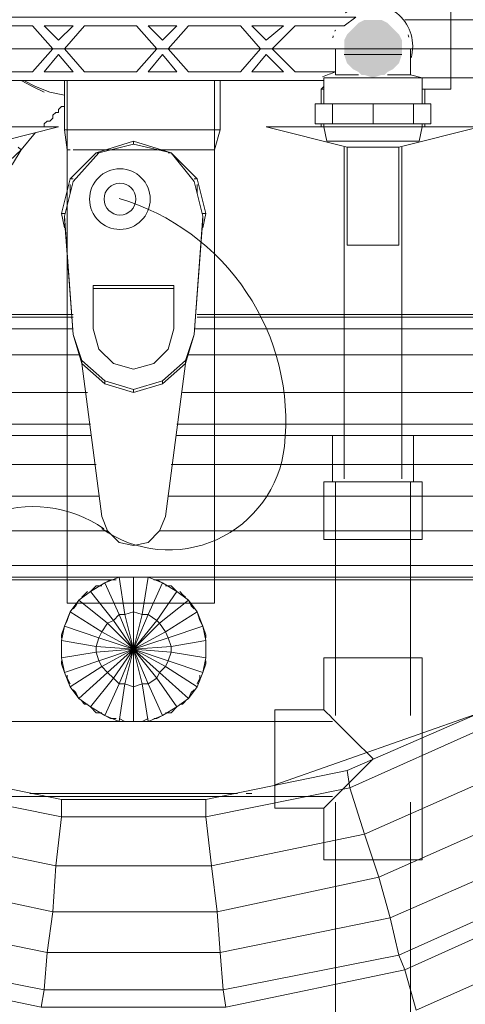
# Model space of a CAD drawing. Header units: millimetres. Extents: x 352 to 350573, y -22 to 37733.
# Tile 113 of 214: x 68575 to 68882, y 21092 to 21771. Entities that reach past the tile are written whole.
import ezdxf

# ---------------------------------------------------------------- set-up
doc = ezdxf.new("R2010")
doc.units = ezdxf.units.MM
for name, color, linetype, true_color in [('PDF _PD-Lighting', 7, 'Continuous', 0xb80000), ('PDF$_83$-$Floor$Plan$-$В_Этаж$01_Сводный$A-DETL-MBND', 7, 'Continuous', 0xdd3700), ('PDF$_83$-$Floor$Plan$-$В_Этаж$01_Сводный$P-PIPE-CNTR', 150, 'Continuous', 0x007fff), ('PDF$_83$new_ifc_RVT-1-В_Этаж$01_Сводный$A-WALL', 7, 'Continuous', 0xdddd6e), ('PDF$_83$new_ifc_RVT-1-В_Этаж$01_Сводный$M-EQPM', 7, 'Continuous', 0xbababa)]:
    doc.layers.add(name, color=color, linetype=linetype, true_color=true_color)
doc.layers.add('PDF$_83$-$Floor$Plan$-$В_Этаж$01_Сводный$M-EQPM', color=2, linetype='Continuous')
doc.layers.add('PDF$_83$-$Floor$Plan$-$В_Этаж$01_Сводный$P-PIPE', color=3, linetype='Continuous')

msp = doc.modelspace()

# ---------------------------------------------------------------- linework, layer by layer
at = {"layer": 'PDF _PD-Lighting', "lineweight": 0}
msp.add_lwpolyline([(68631.56, 21420.12, 0.571061), (68757.51, 21476.73, 0.175986), (68731.47, 21582.92, 0.175591), (68643.59, 21647.58)], format="xyb", dxfattribs=at)
for radius in [20.89, 10.94]:
    msp.add_circle((68644.06, 21647.15), radius, dxfattribs=at)
msp.add_arc((68584.39, 21350.76), 84.54, 54.89868, 168.48632, dxfattribs=at)
at = {"layer": 'PDF$_83$-$Floor$Plan$-$В_Этаж$01_Сводный$A-DETL-MBND', "lineweight": 0}
for points in [[(68591.85, 21720.87), (68583.89, 21724.85), (68575.94, 21728.82), (68583.89, 21724.85)], [(68605.77, 21718.88), (68595.83, 21720.87), (68585.88, 21724.85), (68577.92, 21728.82), (68585.88, 21724.85), (68595.83, 21720.87)], [(68605.77, 21728.82), (68601.79, 21728.82)]]:
    msp.add_lwpolyline(points, close=True, dxfattribs=at)
for points in [[(68605.77, 21710.92), (68603.78, 21710.92), (68601.79, 21708.93), (68601.79, 21706.94), (68599.81, 21706.94), (68597.82, 21704.95), (68597.82, 21702.97), (68595.83, 21700.98), (68593.84, 21700.98), (68591.85, 21698.99), (68591.85, 21697), (68589.86, 21697)], [(68548.09, 21649.26), (68569.97, 21671.14), (68575.94, 21681.08), (68585.88, 21693.02)], [(68548.09, 21655.23), (68575.94, 21681.08), (68573.95, 21683.07), (68575.94, 21681.08)]]:
    msp.add_lwpolyline(points, dxfattribs=at)
at = {"layer": 'PDF$_83$-$Floor$Plan$-$В_Этаж$01_Сводный$A-DETL-MBND', "color": 150, "lineweight": 0, "true_color": 0x007fff}
for points in [[(68798.72, 21683.07), (68798.72, 21454.32)], [(68838.5, 21454.32), (68838.5, 21683.07)], [(68846.46, 21452.33), (68846.46, 21484.16), (68790.76, 21484.16), (68790.76, 21452.33)], [(68792.75, 21452.33), (68792.75, 21291.21)], [(68844.47, 21291.21), (68844.47, 21452.33)], [(68784.8, 21295.19), (68786.79, 21293.2), (68788.78, 21291.21), (68790.76, 21289.22), (68804.69, 21275.3), (68818.61, 21261.37), (68804.69, 21247.45), (68790.76, 21233.52), (68788.78, 21231.53), (68786.79, 21229.54), (68784.8, 21227.56)], [(68790.76, 21287.23), (68516.26, 21287.23)], [(68518.25, 21235.51), (68790.76, 21235.51)], [(68792.75, 21231.53), (68792.75, 20927.19)], [(68844.47, 20927.19), (68844.47, 21231.53)]]:
    msp.add_lwpolyline(points, dxfattribs=at)
for points in [[(68852.43, 21452.33), (68784.8, 21452.33), (68784.8, 21412.55), (68852.43, 21412.55)], [(68852.43, 21291.21), (68852.43, 21330.99), (68784.8, 21330.99), (68784.8, 21295.19), (68750.98, 21295.19), (68750.98, 21227.56), (68784.8, 21227.56), (68784.8, 21191.75), (68852.43, 21191.75), (68852.43, 21231.53)]]:
    msp.add_lwpolyline(points, close=True, dxfattribs=at)
at = {"layer": 'PDF$_83$-$Floor$Plan$-$В_Этаж$01_Сводный$M-EQPM', "lineweight": 0}
for points in [[(68538.14, 21732.8), (68554.05, 21732.8), (68554.05, 21734.79), (68583.89, 21734.79), (68597.82, 21750.71), (68583.89, 21766.62), (68548.09, 21766.62), (68540.13, 21772.59), (68806.68, 21772.59), (68798.72, 21766.62), (68764.91, 21766.62), (68748.99, 21750.71), (68764.91, 21734.79), (68792.75, 21734.79), (68792.75, 21750.71)], [(68852.43, 21712.91), (68852.43, 21730.81), (68844.47, 21732.8), (68844.47, 21750.71)], [(68828.56, 21732.8), (68844.47, 21732.8)], [(68494.38, 21730.81), (68562.01, 21730.81), (68562.01, 21728.82), (68784.8, 21728.82), (68784.8, 21712.91)], [(68784.8, 21728.82), (68784.8, 21730.81), (68852.43, 21730.81)], [(68818.61, 21698.99), (68818.61, 21712.91), (68846.46, 21712.91), (68858.4, 21712.91), (68858.4, 21698.99), (68846.46, 21698.99), (68818.61, 21698.99), (68790.76, 21698.99), (68778.83, 21698.99), (68778.83, 21712.91), (68790.76, 21712.91), (68818.61, 21712.91)], [(68790.76, 21698.99), (68790.76, 21712.91)], [(68846.46, 21712.91), (68846.46, 21698.99)], [(68784.8, 21698.99), (68784.8, 21697), (68786.79, 21687.05), (68850.44, 21687.05), (68852.43, 21697), (68852.43, 21698.99)], [(68784.8, 21697), (68852.43, 21697)]]:
    msp.add_lwpolyline(points, dxfattribs=at)
for points in [[(68611.74, 21766.62), (68601.79, 21756.67), (68591.85, 21766.62)], [(68655.5, 21766.62), (68669.43, 21750.71), (68655.5, 21734.79), (68619.7, 21734.79), (68605.77, 21750.71), (68619.7, 21766.62)], [(68683.35, 21766.62), (68673.4, 21756.67), (68663.46, 21766.62)], [(68727.11, 21766.62), (68741.04, 21750.71), (68727.11, 21734.79), (68691.31, 21734.79), (68677.38, 21750.71), (68691.31, 21766.62)], [(68756.95, 21766.62), (68745.01, 21756.67), (68735.07, 21766.62)], [(68611.74, 21734.79), (68591.85, 21734.79), (68601.79, 21746.73)], [(68673.4, 21746.73), (68683.35, 21734.79), (68663.46, 21734.79)], [(68735.07, 21734.79), (68745.01, 21746.73), (68756.95, 21734.79)]]:
    msp.add_lwpolyline(points, close=True, dxfattribs=at)
msp.add_lwpolyline([(68783.8, 21731.5, -0.002616), (68792.75, 21734.79), (68792.75, 21732.8), (68808.67, 21732.8)], format="xyb", dxfattribs=at)
for centre, radius, start, end in [((68817.15, 21752.58), 26.87, 155.56196, 157.60395), ((68817.14, 21752.59), 26.85, 13.32623, 16.6778), ((68817.13, 21752.59), 26.85, 165.73918, 167.78278), ((68817.13, 21752.59), 26.85, 164.69026, 166.20632)]:
    msp.add_arc(centre, radius, start, end, dxfattribs=at)
at = {"layer": 'PDF$_83$-$Floor$Plan$-$В_Этаж$01_Сводный$P-PIPE', "color": 150, "lineweight": 0, "true_color": 0x007fff}
msp.add_lwpolyline([(68844.81, 21744.48, 0.071332), (68845.97, 21752.59, 0.622317), (68799.54, 21775.44)], format="xyb", dxfattribs=at)
for points in [[(68852.43, 21722.86), (68872.32, 21722.86), (68872.32, 21750.71), (68872.32, 21778.55), (68840.49, 21778.55), (68818.61, 21778.55)], [(68941.94, 21770.6), (68840.49, 21770.6)], [(68850.44, 21730.81), (68941.94, 21730.81)], [(68784.8, 21724.85), (68782.81, 21722.86), (68782.81, 21712.91)], [(68784.8, 21722.86), (68782.81, 21722.86)], [(68854.42, 21712.91), (68854.42, 21722.86)], [(68782.81, 21698.99), (68782.81, 21697)], [(68854.42, 21697), (68854.42, 21698.99)], [(68784.8, 21697), (68745.01, 21697), (68800.71, 21683.07), (68800.71, 21615.44), (68836.52, 21615.44), (68836.52, 21683.07), (68892.21, 21697), (68852.43, 21697)], [(68836.52, 21683.07), (68800.71, 21683.07)]]:
    msp.add_lwpolyline(points, dxfattribs=at)
at = {"layer": 'PDF$_83$-$Floor$Plan$-$В_Этаж$01_Сводный$P-PIPE', "lineweight": 0}
msp.add_lwpolyline([(68838.5, 21746.73), (68798.72, 21746.73), (68838.5, 21746.73)], dxfattribs=at)
msp.add_lwpolyline([(68838.5, 21746.73), (68798.72, 21746.73), (68838.5, 21746.73)], dxfattribs=at)
at = {"layer": 'PDF$_83$-$Floor$Plan$-$В_Этаж$01_Сводный$P-PIPE', "color": 22, "lineweight": 0, "true_color": 0xdd3700}
for points in [[(68605.77, 21728.82), (68605.77, 21695.01), (68607.76, 21681.08), (68607.76, 21728.82)], [(68709.21, 21728.82), (68709.21, 21681.08), (68713.19, 21695.01), (68713.19, 21728.82)], [(68713.19, 21695.01), (68605.77, 21695.01)], [(68607.76, 21681.08), (68609.75, 21681.08), (68607.76, 21681.08), (68607.76, 21368.79), (68709.21, 21368.79), (68709.21, 21681.08), (68707.22, 21681.08), (68709.21, 21681.08)], [(68639.59, 21681.08), (68631.63, 21681.08), (68627.65, 21681.08), (68619.7, 21681.08), (68617.71, 21681.08), (68611.74, 21681.08), (68617.71, 21681.08)], [(68611.74, 21681.08), (68611.74, 21681.08)], [(68619.7, 21681.08), (68627.65, 21681.08)], [(68685.34, 21681.08), (68677.38, 21681.08), (68673.4, 21681.08), (68643.57, 21681.08), (68639.59, 21681.08), (68631.63, 21681.08)], [(68643.57, 21681.08), (68659.48, 21681.08), (68673.4, 21681.08)], [(68705.23, 21681.08), (68701.25, 21681.08), (68697.27, 21681.08), (68691.31, 21681.08), (68685.34, 21681.08), (68677.38, 21681.08)], [(68691.31, 21681.08), (68697.27, 21681.08)], [(68707.22, 21681.08), (68705.23, 21681.08), (68701.25, 21681.08)]]:
    msp.add_lwpolyline(points, dxfattribs=at)
at = {"layer": 'PDF$_83$-$Floor$Plan$-$В_Этаж$01_Сводный$P-PIPE', "color": 220, "lineweight": 0, "true_color": 0xff00bf}
msp.add_lwpolyline([(68494.38, 21697), (68456.59, 21697), (68512.28, 21683.07), (68512.28, 21615.44), (68546.1, 21615.44), (68546.1, 21683.07), (68601.79, 21697), (68564, 21697), (68564, 21698.99)], dxfattribs=at)
at = {"layer": 'PDF$_83$-$Floor$Plan$-$В_Этаж$01_Сводный$P-PIPE', "transparency": 33554559}
for points in [[(68808.67, 21768.61), (68832.54, 21764.63), (68804.69, 21764.63)], [(68808.67, 21768.61), (68832.54, 21764.63), (68804.69, 21764.63)], [(68812.65, 21770.6), (68828.56, 21768.61), (68808.67, 21768.61)], [(68812.65, 21770.6), (68828.56, 21768.61), (68808.67, 21768.61)], [(68828.56, 21768.61), (68808.67, 21768.61), (68832.54, 21764.63)], [(68828.56, 21768.61), (68808.67, 21768.61), (68832.54, 21764.63)], [(68818.61, 21770.6), (68824.58, 21770.6), (68812.65, 21770.6)], [(68824.58, 21770.6), (68812.65, 21770.6), (68828.56, 21768.61)], [(68818.61, 21770.6), (68824.58, 21770.6), (68812.65, 21770.6)], [(68824.58, 21770.6), (68812.65, 21770.6), (68828.56, 21768.61)], [(68800.71, 21760.65), (68838.5, 21756.67), (68798.72, 21756.67)], [(68800.71, 21760.65), (68838.5, 21756.67), (68798.72, 21756.67)], [(68804.69, 21764.63), (68836.52, 21760.65), (68800.71, 21760.65)], [(68804.69, 21764.63), (68836.52, 21760.65), (68800.71, 21760.65)], [(68836.52, 21760.65), (68800.71, 21760.65), (68838.5, 21756.67)], [(68836.52, 21760.65), (68800.71, 21760.65), (68838.5, 21756.67)], [(68832.54, 21764.63), (68804.69, 21764.63), (68836.52, 21760.65)], [(68832.54, 21764.63), (68804.69, 21764.63), (68836.52, 21760.65)], [(68838.5, 21756.67), (68798.72, 21756.67), (68838.5, 21750.71)], [(68798.72, 21756.67), (68838.5, 21750.71), (68798.72, 21750.71)], [(68838.5, 21756.67), (68798.72, 21756.67), (68838.5, 21750.71)], [(68798.72, 21756.67), (68838.5, 21750.71), (68798.72, 21750.71)], [(68838.5, 21750.71), (68798.72, 21750.71), (68838.5, 21746.73)], [(68798.72, 21750.71), (68838.5, 21746.73), (68798.72, 21746.73)], [(68838.5, 21750.71), (68798.72, 21750.71), (68838.5, 21746.73)], [(68798.72, 21750.71), (68838.5, 21746.73), (68798.72, 21746.73)], [(68798.72, 21746.73), (68838.5, 21746.73), (68838.5, 21746.73)], [(68838.5, 21746.73), (68798.72, 21746.73), (68836.52, 21740.76)], [(68798.72, 21746.73), (68836.52, 21740.76), (68800.71, 21740.76)], [(68798.72, 21746.73), (68838.5, 21746.73), (68838.5, 21746.73)], [(68838.5, 21746.73), (68798.72, 21746.73), (68836.52, 21740.76)], [(68798.72, 21746.73), (68836.52, 21740.76), (68800.71, 21740.76)], [(68836.52, 21740.76), (68800.71, 21740.76), (68832.54, 21736.78)], [(68800.71, 21740.76), (68832.54, 21736.78), (68804.69, 21736.78)], [(68836.52, 21740.76), (68800.71, 21740.76), (68832.54, 21736.78)], [(68800.71, 21740.76), (68832.54, 21736.78), (68804.69, 21736.78)], [(68832.54, 21736.78), (68804.69, 21736.78), (68828.56, 21734.79)], [(68804.69, 21736.78), (68828.56, 21734.79), (68808.67, 21734.79)], [(68832.54, 21736.78), (68804.69, 21736.78), (68828.56, 21734.79)], [(68804.69, 21736.78), (68828.56, 21734.79), (68808.67, 21734.79)], [(68828.56, 21734.79), (68808.67, 21734.79), (68826.57, 21732.8)], [(68808.67, 21734.79), (68826.57, 21732.8), (68810.66, 21732.8)], [(68828.56, 21734.79), (68808.67, 21734.79), (68826.57, 21732.8)], [(68808.67, 21734.79), (68826.57, 21732.8), (68810.66, 21732.8)], [(68810.66, 21732.8), (68812.65, 21732.8), (68824.58, 21732.8)], [(68810.66, 21732.8), (68826.57, 21732.8), (68824.58, 21732.8)], [(68810.66, 21732.8), (68812.65, 21732.8), (68824.58, 21732.8)], [(68810.66, 21732.8), (68826.57, 21732.8), (68824.58, 21732.8)], [(68812.65, 21732.8), (68824.58, 21732.8), (68818.61, 21730.81)], [(68812.65, 21732.8), (68824.58, 21732.8), (68818.61, 21730.81)]]:
    msp.add_solid(points, dxfattribs=at)
at = {"layer": 'PDF$_83$-$Floor$Plan$-$В_Этаж$01_Сводный$P-PIPE-CNTR', "lineweight": 0}
msp.add_lwpolyline([(68844.47, 21750.71), (68858.4, 21750.71)], dxfattribs=at)
at = {"layer": 'PDF$_83$new_ifc_RVT-1-В_Этаж$01_Сводный$A-WALL', "lineweight": 0}
msp.add_lwpolyline([(66909.02, 21750.71), (69809.22, 21750.71), (69809.22, 22150.53), (66909.02, 22150.53)], close=True, dxfattribs=at)
at = {"layer": 'PDF$_83$new_ifc_RVT-1-В_Этаж$01_Сводный$M-EQPM', "lineweight": 0}
for points in [[(69174.67, 21384.7), (69174.67, 21750.71), (69174.67, 21384.7), (69122.96, 21384.7), (69111.02, 21440.4), (69079.19, 21492.11), (69027.48, 21531.9), (68963.82, 21557.76), (68892.21, 21567.7), (68697.27, 21567.7)], [(68605.77, 21627.38), (68603.78, 21637.32), (68609.75, 21661.19), (68627.65, 21679.1), (68653.51, 21687.05)], [(68677.38, 21679.1), (68679.37, 21679.1), (68653.51, 21687.05), (68653.51, 21685.06)], [(68701.25, 21635.33), (68695.29, 21553.78), (68689.32, 21535.88), (68673.4, 21521.95), (68653.51, 21515.98), (68633.62, 21521.95), (68617.71, 21535.88), (68611.74, 21553.78), (68605.77, 21635.33), (68611.74, 21659.2), (68629.64, 21679.1), (68653.51, 21685.06), (68679.37, 21679.1), (68695.29, 21659.2), (68701.25, 21635.33), (68701.25, 21633.34), (68695.29, 21553.78), (68689.32, 21533.89), (68673.4, 21519.96), (68653.51, 21513.99), (68633.62, 21519.96), (68617.71, 21533.89), (68611.74, 21553.78), (68605.77, 21633.34), (68605.77, 21635.33)], [(68627.65, 21679.1), (68629.64, 21679.1)], [(68679.37, 21679.1), (68697.27, 21661.19), (68703.24, 21637.32), (68701.25, 21627.38)], [(68611.74, 21661.19), (68609.75, 21661.19)], [(68695.29, 21661.19), (68697.27, 21661.19)], [(68609.75, 21657.21), (68609.75, 21651.25)], [(68697.27, 21651.25), (68697.27, 21657.21)], [(68605.77, 21637.32), (68603.78, 21637.32)], [(68701.25, 21637.32), (68703.24, 21637.32)], [(68681.36, 21585.6), (68625.66, 21585.6)], [(68611.74, 21567.7), (68416.8, 21567.7), (68345.19, 21557.76), (68279.55, 21531.9), (68227.83, 21492.11), (68196, 21440.4), (68184.07, 21384.7), (68184.07, 21293.2), (68132.35, 21293.2), (68184.07, 21293.2), (68190.04, 21241.48), (68203.96, 21191.75), (68190.04, 21241.48), (68184.07, 21293.2), (68190.04, 21241.48), (68184.07, 21293.2)], [(68635.61, 21418.52), (68416.8, 21418.52), (68416.8, 21394.65), (68412.82, 21392.66), (68406.86, 21418.52), (68398.9, 21416.53), (68386.96, 21438.41), (68375.03, 21432.44), (68359.12, 21450.34), (68345.19, 21466.26), (68339.22, 21474.21), (68325.3, 21492.11), (68305.41, 21513.99), (68293.47, 21527.92), (68287.51, 21535.88), (68327.29, 21553.78), (68371.05, 21563.72), (68416.8, 21565.71), (68416.8, 21557.76), (68373.04, 21553.78), (68371.05, 21561.73)], [(68689.32, 21535.88), (68689.32, 21533.89), (68675.39, 21428.46), (68671.42, 21418.52), (68892.21, 21418.52), (68892.21, 21394.65), (68416.8, 21394.65), (68416.8, 21418.52), (68416.8, 21442.39), (68416.8, 21464.27), (68416.8, 21484.16), (68416.8, 21492.11), (68416.8, 21513.99), (68416.8, 21539.85), (68416.8, 21557.76), (68416.8, 21565.71), (68611.74, 21565.71)], [(68679.37, 21464.27), (68892.21, 21464.27), (68892.21, 21484.16), (68892.21, 21492.11), (68892.21, 21513.99), (68892.21, 21539.85), (68892.21, 21557.76), (68892.21, 21565.71), (68935.97, 21563.72), (68979.74, 21553.78), (69019.52, 21535.88)], [(68892.21, 21565.71), (68697.27, 21565.71)], [(68611.74, 21557.76), (68416.8, 21557.76), (68416.8, 21539.85), (68377.02, 21535.88), (68373.04, 21553.78), (68331.27, 21543.83), (68327.29, 21551.79)], [(68695.29, 21557.76), (68892.21, 21557.76), (68933.98, 21553.78), (68930.01, 21535.88), (68967.8, 21527.92), (68953.88, 21504.05), (68981.72, 21492.11), (69007.58, 21476.2), (68987.69, 21460.29), (69005.59, 21444.37), (69017.53, 21426.47), (69007.58, 21422.49), (69015.54, 21404.59), (68991.67, 21400.61), (68991.67, 21384.7), (69017.53, 21384.7), (69027.48, 21384.7), (69027.48, 21293.2), (69055.32, 21293.2), (69089.14, 21293.2), (69085.16, 21249.44), (69051.35, 21257.39), (69055.32, 21293.2)], [(68611.74, 21553.78), (68611.74, 21553.78)], [(68695.29, 21553.78), (68695.29, 21553.78)], [(68615.72, 21539.85), (68416.8, 21539.85), (68416.8, 21513.99), (68382.99, 21512.01), (68377.02, 21535.88), (68341.21, 21527.92), (68331.27, 21543.83), (68293.47, 21527.92), (68259.66, 21506.04), (68253.69, 21512.01)], [(68691.31, 21539.85), (68892.21, 21539.85)], [(68629.64, 21442.39), (68416.8, 21442.39), (68416.8, 21418.52), (68406.86, 21418.52), (68400.89, 21440.4), (68386.96, 21438.41), (68377.02, 21458.3), (68359.12, 21450.34), (68345.19, 21440.4), (68327.29, 21454.32), (68311.38, 21440.4), (68301.43, 21444.37), (68279.55, 21456.31), (68251.7, 21470.23), (68231.81, 21480.18), (68223.85, 21486.15), (68251.7, 21513.99), (68287.51, 21535.88)], [(68617.71, 21535.88), (68617.71, 21533.89), (68631.63, 21428.46), (68635.61, 21418.52), (68643.57, 21410.56), (68653.51, 21408.57), (68663.46, 21410.56), (68671.42, 21418.52)], [(69083.17, 21486.15), (69055.32, 21513.99), (69019.52, 21535.88), (69013.55, 21527.92), (69001.62, 21513.99), (68981.72, 21492.11), (68967.8, 21474.21), (68961.83, 21466.26), (68947.91, 21450.34), (68932, 21432.44), (68920.06, 21438.41), (68930.01, 21458.3), (68910.11, 21462.28), (68916.08, 21482.17), (68892.21, 21484.16), (68892.21, 21492.11), (68683.35, 21492.11)], [(68621.69, 21513.99), (68416.8, 21513.99), (68416.8, 21492.11), (68388.95, 21490.12), (68382.99, 21512.01), (68353.15, 21504.05), (68341.21, 21527.92), (68305.41, 21513.99), (68275.57, 21494.1), (68259.66, 21506.04), (68231.81, 21480.18), (68211.92, 21450.34), (68203.96, 21454.32)], [(68633.62, 21521.95), (68633.62, 21519.96)], [(68653.51, 21515.98), (68653.51, 21513.99)], [(68673.4, 21521.95), (68673.4, 21519.96)], [(68892.21, 21513.99), (68687.33, 21513.99)], [(68623.68, 21492.11), (68416.8, 21492.11), (68416.8, 21484.16), (68390.94, 21482.17), (68388.95, 21490.12), (68363.09, 21484.16), (68353.15, 21504.05), (68325.3, 21492.11), (68299.44, 21476.2), (68275.57, 21494.1), (68251.7, 21470.23), (68233.8, 21444.37), (68211.92, 21450.34), (68199.98, 21418.52), (68192.03, 21420.5)], [(68623.68, 21484.16), (68416.8, 21484.16)], [(68683.35, 21484.16), (68892.21, 21484.16)], [(68416.8, 21464.27), (68627.65, 21464.27)], [(68892.21, 21442.39), (68677.38, 21442.39)], [(68416.8, 21386.69), (68416.8, 21394.65), (68416.8, 21386.69), (68643.57, 21386.69), (68647.55, 21386.69), (68651.52, 21386.69)], [(68611.74, 21364.81), (68613.73, 21366.8), (68615.72, 21370.78), (68623.68, 21376.74), (68639.59, 21356.85), (68653.51, 21336.96), (68659.48, 21360.83), (68653.51, 21362.82), (68653.51, 21386.69), (68659.48, 21386.69), (68663.46, 21386.69), (68653.51, 21386.69), (68643.57, 21386.69), (68647.55, 21360.83), (68643.57, 21360.83), (68653.51, 21336.96), (68647.55, 21360.83), (68653.51, 21362.82), (68653.51, 21336.96), (68663.46, 21360.83), (68659.48, 21360.83), (68663.46, 21386.69), (68892.21, 21386.69)], [(68643.57, 21386.69), (68633.62, 21382.71), (68637.6, 21384.7), (68641.58, 21384.7)], [(68663.46, 21287.23), (68659.48, 21313.09), (68653.51, 21311.1), (68653.51, 21287.23), (68663.46, 21287.23), (68673.4, 21291.21), (68683.35, 21297.18), (68691.31, 21303.14), (68697.27, 21311.1), (68701.25, 21321.05), (68703.24, 21330.99), (68703.24, 21342.93), (68701.25, 21352.87), (68697.27, 21362.82), (68691.31, 21370.78), (68683.35, 21376.74), (68673.4, 21382.71), (68663.46, 21386.69)], [(68639.59, 21384.7), (68416.8, 21384.7), (68404.87, 21384.7), (68373.04, 21384.7), (68343.2, 21384.7), (68315.35, 21384.7), (68289.5, 21384.7), (68279.55, 21384.7), (68251.7, 21384.7), (68217.89, 21384.7), (68196, 21384.7), (68184.07, 21384.7)], [(68611.74, 21309.11), (68613.73, 21307.12), (68615.72, 21303.14), (68609.75, 21311.1), (68631.63, 21325.02), (68653.51, 21336.96), (68679.37, 21334.97), (68703.24, 21330.99), (68703.24, 21336.96), (68703.24, 21342.93), (68679.37, 21338.95), (68679.37, 21334.97), (68677.38, 21329), (68653.51, 21336.96), (68629.64, 21329), (68627.65, 21334.97), (68627.65, 21338.95), (68603.78, 21342.93), (68603.78, 21330.99), (68603.78, 21336.96), (68603.78, 21342.93), (68605.77, 21352.87), (68609.75, 21362.82), (68631.63, 21348.89), (68653.51, 21336.96), (68669.43, 21356.85), (68663.46, 21360.83), (68673.4, 21382.71), (68669.43, 21384.7), (68667.44, 21384.7), (68892.21, 21384.7)], [(68675.39, 21380.72), (68679.37, 21380.72), (68683.35, 21376.74), (68669.43, 21356.85), (68671.42, 21354.86), (68653.51, 21336.96), (68635.61, 21354.86), (68639.59, 21356.85), (68643.57, 21360.83), (68633.62, 21382.71), (68623.68, 21376.74), (68627.65, 21380.72), (68631.63, 21380.72)], [(68617.71, 21372.76), (68619.7, 21374.75), (68621.69, 21376.74)], [(68685.34, 21376.74), (68687.33, 21374.75), (68689.32, 21372.76)], [(68603.78, 21329), (68603.78, 21327.01), (68605.77, 21321.05), (68603.78, 21330.99), (68627.65, 21334.97), (68653.51, 21336.96), (68675.39, 21348.89), (68671.42, 21354.86), (68691.31, 21370.78), (68693.3, 21366.8), (68695.29, 21364.81)], [(68603.78, 21344.92), (68603.78, 21346.91), (68605.77, 21352.87), (68607.76, 21356.85), (68609.75, 21362.82), (68615.72, 21370.78), (68635.61, 21354.86), (68631.63, 21348.89), (68629.64, 21344.92), (68653.51, 21336.96), (68677.38, 21344.92), (68675.39, 21348.89), (68697.27, 21362.82), (68699.26, 21356.85), (68701.25, 21352.87), (68703.24, 21346.91), (68703.24, 21344.92)], [(68605.77, 21352.87), (68629.64, 21344.92), (68627.65, 21338.95), (68653.51, 21336.96), (68679.37, 21338.95), (68677.38, 21344.92), (68701.25, 21352.87)], [(68609.75, 21311.1), (68605.77, 21321.05), (68629.64, 21329), (68631.63, 21325.02), (68635.61, 21321.05), (68653.51, 21336.96), (68671.42, 21321.05), (68675.39, 21325.02), (68697.27, 21311.1)], [(68631.63, 21293.2), (68627.65, 21293.2), (68623.68, 21297.18), (68615.72, 21303.14), (68635.61, 21321.05), (68639.59, 21317.07), (68643.57, 21313.09), (68653.51, 21336.96), (68663.46, 21313.09), (68669.43, 21317.07), (68683.35, 21297.18), (68679.37, 21293.2), (68675.39, 21293.2)], [(68641.58, 21289.22), (68637.6, 21289.22), (68633.62, 21291.21), (68623.68, 21297.18), (68639.59, 21317.07), (68653.51, 21336.96), (68675.39, 21325.02), (68677.38, 21329), (68701.25, 21321.05), (68703.24, 21327.01), (68703.24, 21329)], [(68643.57, 21287.23), (68633.62, 21291.21), (68643.57, 21313.09), (68647.55, 21313.09), (68653.51, 21311.1), (68653.51, 21336.96), (68659.48, 21313.09), (68663.46, 21313.09), (68673.4, 21291.21), (68669.43, 21289.22), (68667.44, 21289.22)], [(68695.29, 21309.11), (68693.3, 21307.12), (68691.31, 21303.14), (68671.42, 21321.05), (68669.43, 21317.07), (68653.51, 21336.96), (68647.55, 21313.09), (68643.57, 21287.23), (68653.51, 21287.23), (68647.55, 21287.23), (68643.57, 21289.22)], [(68609.75, 21313.09), (68607.76, 21317.07), (68607.76, 21319.06)], [(68699.26, 21319.06), (68699.26, 21317.07), (68697.27, 21313.09)], [(68621.69, 21299.17), (68619.7, 21299.17), (68617.71, 21301.15)], [(68689.32, 21301.15), (68687.33, 21299.17), (68685.34, 21299.17)], [(68506.31, 21253.41), (68603.78, 21233.52), (68703.24, 21233.52), (68800.71, 21253.41), (68892.21, 21293.2)], [(68892.21, 21293.2), (68750.98, 21243.47)], [(68663.46, 21289.22), (68659.48, 21287.23), (68655.5, 21287.23)], [(68896.19, 21283.25), (68802.7, 21241.48), (68800.71, 21253.41), (68802.7, 21241.48), (68703.24, 21221.59), (68703.24, 21233.52), (68703.24, 21221.59), (68603.78, 21221.59), (68603.78, 21233.52), (68603.78, 21221.59), (68504.33, 21241.48)], [(68926.03, 21225.57), (68822.59, 21179.82), (68812.65, 21209.65), (68912.1, 21253.41)], [(68494.38, 21209.65), (68599.81, 21187.77), (68707.22, 21187.77), (68703.24, 21221.59), (68802.7, 21241.48), (68812.65, 21209.65), (68707.22, 21187.77), (68711.2, 21155.95), (68713.19, 21128.1), (68593.84, 21128.1), (68476.48, 21151.97)], [(68504.33, 21241.48), (68603.78, 21221.59), (68703.24, 21221.59), (68707.22, 21187.77), (68711.2, 21155.95), (68597.82, 21155.95), (68486.42, 21179.82)], [(68725.12, 21237.5), (68581.9, 21237.5)], [(68735.07, 21237.5), (68731.09, 21237.5)], [(68822.59, 21179.82), (68926.03, 21225.57)], [(68470.51, 21126.11), (68591.85, 21102.24), (68593.84, 21128.1), (68597.82, 21155.95), (68599.81, 21187.77), (68494.38, 21209.65)], [(68939.95, 21199.71), (68830.55, 21151.97), (68836.52, 21126.11), (68840.49, 21116.16), (68717.17, 21090.3), (68715.18, 21102.24), (68713.19, 21128.1), (68593.84, 21128.1), (68591.85, 21102.24), (68589.86, 21090.3), (68466.53, 21116.16), (68470.51, 21126.11), (68591.85, 21102.24), (68715.18, 21102.24), (68836.52, 21126.11), (68951.89, 21177.83)], [(68830.55, 21151.97), (68939.95, 21199.71)], [(68486.42, 21179.82), (68597.82, 21155.95), (68593.84, 21128.1), (68476.48, 21151.97)], [(68822.59, 21179.82), (68830.55, 21151.97)], [(68951.89, 21177.83), (68836.52, 21126.11), (68840.49, 21116.16), (68955.87, 21167.88)], [(68955.87, 21167.88), (68840.49, 21116.16), (68848.45, 21088.31), (68969.79, 21142.02)], [(68848.45, 21088.31), (68969.79, 21142.02)], [(68589.86, 21090.3), (68466.53, 21116.16), (68458.57, 21088.31)], [(68848.45, 21088.31), (68840.49, 21116.16), (68717.17, 21090.3)]]:
    msp.add_lwpolyline(points, dxfattribs=at)
for points in [[(68681.36, 21587.59), (68681.36, 21557.76), (68677.38, 21543.83), (68667.44, 21533.89), (68653.51, 21529.91), (68639.59, 21533.89), (68629.64, 21543.83), (68625.66, 21557.76), (68625.66, 21587.59)], [(68912.1, 21253.41), (68896.19, 21283.25), (68802.7, 21241.48), (68812.65, 21209.65)], [(68599.81, 21187.77), (68603.78, 21221.59)], [(68822.59, 21179.82), (68812.65, 21209.65), (68707.22, 21187.77), (68599.81, 21187.77), (68597.82, 21155.95), (68711.2, 21155.95)], [(68830.55, 21151.97), (68822.59, 21179.82), (68711.2, 21155.95), (68713.19, 21128.1)], [(68836.52, 21126.11), (68830.55, 21151.97), (68713.19, 21128.1), (68715.18, 21102.24)], [(68717.17, 21090.3), (68589.86, 21090.3), (68591.85, 21102.24), (68715.18, 21102.24)]]:
    msp.add_lwpolyline(points, close=True, dxfattribs=at)

doc.saveas('drawing.dxf')
